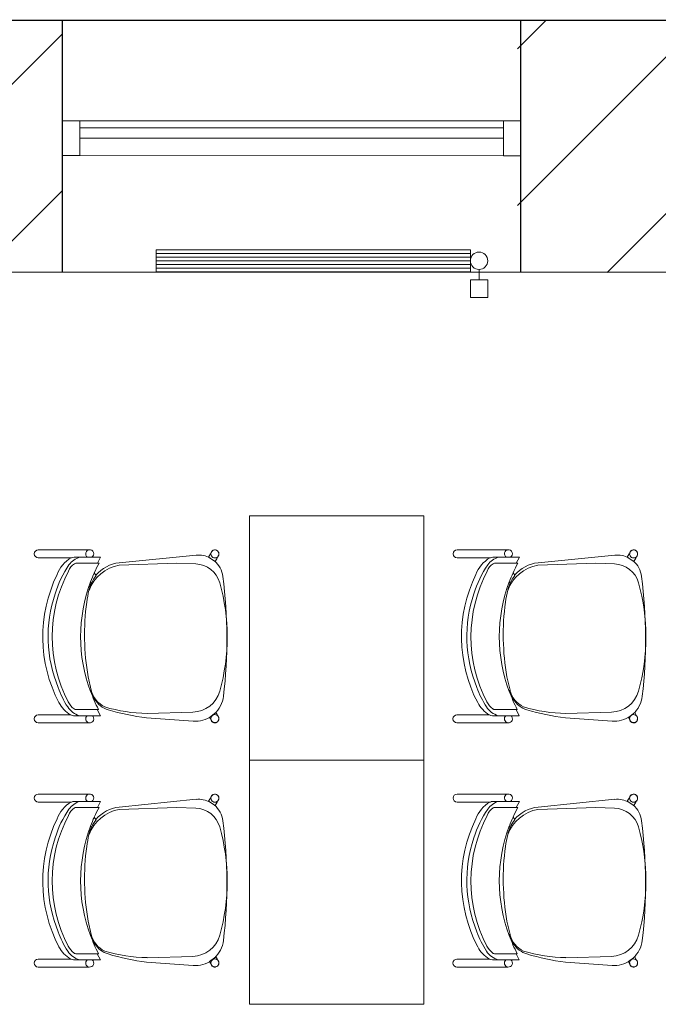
# Model space of a CAD drawing. Header units: millimetres. Extents: x 256092 to 341172, y 103077 to 145077.
# Tile 128 of 139: x 326059 to 327889, y 137604 to 140426. Entities that reach past the tile are written whole.
import ezdxf

# ---------------------------------------------------------------- set-up
doc = ezdxf.new("R2010")
doc.units = ezdxf.units.MM
for name, color, linetype, lineweight in [('MÖÖBEL', 30, 'Continuous', 18), ('SEINA VIIRUTUS', 8, 'Continuous', 18), ('UUS AVATÄIDE', 105, 'Continuous', 18)]:
    doc.layers.add(name, color=color, linetype=linetype, lineweight=lineweight)
doc.layers.add('PIPE-H1-COMPONENT-', color=7, linetype='Continuous')
doc.layers.add('SEINAD', color=7, linetype='Continuous')
pattern_1 = [(45, (-1047627.23, 105532.54), (-224.5064, 224.5064), [])]

# ---------------------------------------------------------------- blocks, each defined once
blk = doc.blocks.new('Chair-Guest-Leg-9to5_Seating-Mesh_Back-1260 - Armless-716973-1_ k sisustuse plaan')
at = {"layer": 'MÖÖBEL'}
for p, q in [((-276, 336.1), (-276, 174.7)), ((-250.7, 231.1), (-250.7, 336.1)), ((249.4, 336.3), (249.4, 232.9)), ((274.8, 174), (274.8, 336.3)), ((-252.6, 165.8), (-252.6, 221.9)), ((252.1, 164.7), (252.1, 223.5)), ((-233.4, 147.6), (-233.4, 216.3)), ((232.6, 216.5), (232.6, 148.3)), ((-252.6, 165.8), (-252.6, 137.5)), ((-202.9, 157.7), (-195, 152.5)), ((-170.2, 167.1), (-174.1, 169.6)), ((170.7, 167.3), (128.7, 177.1)), ((174.8, 170), (170.7, 167.3)), ((200.6, 156.2), (203.7, 158.2)), ((252.1, 138), (252.1, 164.7)), ((-252.6, 137.5), (-233.4, 147.6)), ((-233.4, 147.6), (-233.4, 142.6)), ((232.6, 144.1), (232.6, 148.3)), ((232.6, 148.3), (252.1, 138)), ((-234.8, 78.1), (-259.3, -166.4)), ((-227.3, 78.5), (-233.7, -105.6)), ((240.8, -155.9), (245, -10.3)), ((269.7, -157.5), (259.3, -9)), ((-233.7, -105.6), (-231.4, -165.4)), ((-253.2, -205.9), (-263.3, -211.9)), ((-239.2, -227.1), (-253.2, -205.9)), ((257.6, -209.4), (242, -229.6)), ((262, -211.9), (257.6, -209.4)), ((-250.1, -233.6), (-239.2, -227.1)), ((242, -229.6), (248.8, -233.6))]:
    blk.add_line(p, q, dxfattribs=at)
at = {"layer": 'MÖÖBEL', "flags": 128}
blk.add_lwpolyline([(274.4, -229.4), (274.5, -228.9), (274.6, -228.4), (274.7, -227.9), (274.7, -227.4), (274.8, -226.9), (274.8, -226.4), (274.8, -225.9), (274.8, -225.4), (274.7, -224.9), (274.6, -224.3), (274.6, -223.8)], dxfattribs=at)
at = {"layer": 'MÖÖBEL'}
for centre, radius, start, end in [((-263.4, 336.1), 12.6, 0, 180), ((262.1, 336.3), 12.7, 0, 180), ((0.8, -130.5), 452.3, 62.4007, 115.9765), ((-37.5, -42.5), 339.6, 106.9496, 124.1788), ((0.8, -155.6), 447.3, 62.3691, 117.8599), ((0.3, -121.6), 426.4, 67.6385, 108.7125), ((-162.8, 180.8), 101.3, 109.889, 150.2182), ((61.2, -8.5), 299.1, 56.9541, 70.1829), ((165.5, 184.5), 96.8, 29.9708, 62.4007), ((-190.5, 186.1), 64.5, 125.845, 164.155), ((-234.3, 221.9), 18.3, 154, 180), ((-214, 212.4), 19.8, 155.2915, 168.7085), ((-192, 195.5), 47.3, 110.1671, 147.8329), ((175.5, 178.3), 70.5, 38.5043, 62.3691), ((187.3, 185.3), 67.8, 17.0459, 56.9541), ((226.2, 218.6), 5.69, 16.4561, 38.5043), ((201.4, 211.3), 31.6, 9.4801, 16.4561), ((224.3, 220), 28, 7.2985, 26.7015), ((1, -295.5), 496.9, 69.5261, 110.6259), ((-5.3, -570.3), 759.2, 79.8398, 97.8791), ((-263.5, 172.4), 12.7, 30.8599, 178.6805), ((-263.5, 172.4), 12.8, 169.8088, 328.6816), ((1, -295.5), 496.9, 114.2227, 118.1462), ((-102.2, 55.5), 127.2, 110.6022, 169.5862), ((-80.9, -97.1), 282.4, 109.2591, 115.5895), ((-112.2, 49.7), 130.9, 116.3278, 128.7013), ((-123.1, 66.9), 110.7, 102.8299, 115.1905), ((-47.5, -265.3), 451.4, 97.8791, 102.8299), ((142.8, 50.8), 120.1, 61.2462, 76.6409), ((152.1, 90), 79.9, 25.4078, 76.6409), ((302.2, 439.8), 298.4, 244.7233, 250.7257), ((1, -295.5), 496.9, 62.2227, 65.9229), ((262.1, 172.5), 12.7, 7.7453, 142.2547), ((262.2, 172.4), 12.7, 217.2568, 7.229), ((-124.7, 67.1), 110.7, 129.4459, 174.2842), ((160.3, 91.5), 76.2, 16.9503, 58.0234), ((-250, -17.6), 495, 0.8532, 16.6632), ((-467, -99.6), 731.9, 7.1122, 16.9503), ((149, -153.3), 91.9, 285.6253, 358.3667), ((-181.4, -174.2), 78.2, 174.2842, 208.1978), ((-149, -162.2), 82.5, 182.2039, 254.3512), ((179.4, -163.8), 90.5, 325.1316, 4), ((-263.4, -226.3), 12.7, 95.6656, 284.3344), ((-262.9, -226.2), 12.7, 90, 270), ((-262.8, -226.2), 12.7, 89.716, 98.012), ((-259.8, -211.7), 3.51, 183.9649, 212.0351), ((-262.9, -226.2), 12.7, 269.8023, 90.1977), ((261.5, -226.2), 12.7, 89.8023, 270.1977), ((262, -226.3), 12.7, 255.6656, 84.3344), ((258.4, -211.7), 3.51, 327.9649, 356.3217), ((261.5, -226.2), 12.7, 81.988, 90.284), ((261.5, -226.2), 12.7, 270, 90), ((262.1, -226.2), 12.7, 330, 84.6388), ((-263.4, -226.2), 12.7, 180, 186.0294), ((-262.8, -226.2), 12.7, 281.988, 332.3493), ((-248.9, -230.9), 3, 204.527, 245.473), ((-181.4, -174.2), 78.2, 220.4118, 262.7791), ((1.4, 374.4), 639.9, 254.3512, 285.6253), ((179.4, -163.8), 90.5, 276.6583, 317.5576), ((247.5, -230.9), 3, 294.527, 335.473), ((261.5, -226.2), 12.7, 207.6507, 258.012), ((7, 1313.2), 1577.5, 262.7791, 276.6583)]:
    blk.add_arc(centre, radius, start, end, dxfattribs=at)
for centre, major_axis, start_param, end_param in [((-256.7, -222.8), (-6.6, 10.9), 5.680208, 6.301319), ((255.4, -222.8), (6.6, 10.9), 6.265051, 6.886162), ((-256.7, -222.8), (-6.6, 10.9), 3.159727, 3.807606), ((255.4, -222.8), (6.6, 10.9), 2.475579, 3.123459)]:
    blk.add_ellipse(centre, major_axis=major_axis, ratio=0.063399, start_param=start_param, end_param=end_param, dxfattribs=at)
blk = doc.blocks.new('*U165')
at = {"layer": 'PIPE-H1-COMPONENT-', "color": 1, "linetype": 'Continuous', "lineweight": 9}
for p, q in [((1761264.2, -1407.1, 650), (1762164.2, -1407.1, 650)), ((1761264.2, -1470.1, 650), (1761264.2, -1407.1, 650)), ((1762164.2, -1407.1, 650), (1762164.2, -1470.1, 650)), ((1761264.2, -1417.6, 650), (1762164.2, -1417.6, 650)), ((1761264.2, -1428.1, 650), (1762164.2, -1428.1, 650)), ((1761264.2, -1438.6, 650), (1762164.2, -1438.6, 650)), ((1761264.2, -1449.1, 650), (1762164.2, -1449.1, 650)), ((1761264.2, -1459.6, 650), (1762164.2, -1459.6, 650)), ((1762189.2, -1463.6, 617.5), (1762189.2, -1493.6, 617.5)), ((1762164.2, -1470.1, 650), (1761264.2, -1470.1, 650)), ((1762164.2, -1493.6, 617.5), (1762164.2, -1543.6, 617.5)), ((1762214.2, -1493.6, 617.5), (1762214.2, -1543.6, 617.5))]:
    blk.add_line(p, q, dxfattribs=at)
at = {"layer": 'PIPE-H1-COMPONENT-', "color": 7, "linetype": 'Continuous', "lineweight": 9}
blk.add_circle((1762189.2, -1438.6, 617.5), 25, dxfattribs=at)
at = {"layer": 'PIPE-H1-COMPONENT-', "color": 1, "linetype": 'Continuous', "lineweight": 9, "extrusion": (0, -1, 0)}
for centre in [(1762189.2, -1493.6, 617.5), (1762189.2, -1543.6, 617.5)]:
    blk.add_ellipse(centre, major_axis=(25, 0), ratio=1, start_param=0, end_param=3.141593, dxfattribs=at)

msp = doc.modelspace()

# ---------------------------------------------------------------- hatches: boundary and pattern name
at = {"layer": 'SEINA VIIRUTUS'}
h = msp.add_hatch(dxfattribs=at)
h.set_pattern_fill('ANSI31', color=256, scale=100)
h.set_pattern_definition(pattern_1)
h.paths.add_polyline_path([(325248, 140423.7), (325247.9, 139701.7), (326181.7, 139701.6), (326181.8, 140423.6)], flags=17)
h = msp.add_hatch(dxfattribs=at)
h.set_pattern_fill('ANSI31', color=256, scale=100)
h.set_pattern_definition(pattern_1)
h.paths.add_polyline_path([(328522.6, 139701.3), (328522.7, 140423.3), (327485.6, 140423.4), (327485.5, 139701.4)], flags=17)

# ---------------------------------------------------------------- linework, layer by layer
at = {"layer": 'MÖÖBEL'}
for points in [[(326717.5, 139003.6), (326717.5, 138303.6), (327217.5, 138303.6), (327217.5, 139003.6)], [(326717.5, 138303.6), (326717.5, 137603.6), (327217.5, 137603.6), (327217.5, 138303.6)]]:
    msp.add_lwpolyline(points, close=True, dxfattribs=at)
at = {"layer": 'SEINAD'}
for p, q in [((330541.6, 140423), (309613.9, 140425.7)), ((326181.7, 139701.6), (326181.8, 140423.6)), ((327495.5, 139701.4), (327495.6, 140423.4)), ((329999, 139701.1), (323466.6, 139701.9))]:
    msp.add_line(p, q, dxfattribs=at)
at = {"layer": 'UUS AVATÄIDE'}
for p, q in [((326181.7, 140136), (327445.5, 140135.9)), ((327445.5, 140035.9), (327445.5, 140135.9)), ((327445.5, 140135.9), (327495.5, 140135.9)), ((327495.5, 140135.9), (327445.5, 140135.9)), ((326181.7, 140086, 0), (326181.7, 140116, 0)), ((326231.7, 140116, 0), (327445.5, 140115.9)), ((326231.7, 140086, 0), (326231.7, 140116, 0)), ((327445.5, 140115.9), (327445.5, 140085.9)), ((327445.5, 140085.9), (326231.7, 140086, 0)), ((326181.7, 140036, 0), (327495.5, 140035.9, 0)), ((327495.5, 140035.9, 0), (327445.5, 140035.9, 0))]:
    msp.add_line(p, q, dxfattribs=at)
at = {"layer": 'UUS AVATÄIDE', "extrusion": (0, 0, -1)}
for p, q in [((326181.7, 140036, 0), (326181.7, 140136, 0)), ((326181.7, 140136, 0), (326231.7, 140136, 0)), ((326181.7, 140136, 0), (326181.7, 140036, 0)), ((326231.7, 140136, 0), (326231.7, 140036, 0)), ((327445.5, 140035.9, 0), (327445.5, 140135.9, 0)), ((327495.5, 140135.9), (327495.5, 140035.9)), ((326231.7, 140036, 0), (326181.7, 140036, 0))]:
    msp.add_line(p, q, dxfattribs=at)

# ---------------------------------------------------------------- block references
at = {"layer": 'MÖÖBEL', "xscale": -0.9, "yscale": 0.9, "zscale": 0.9, "rotation": 90}
for p in [(326414.9, 138657.7), (327614.9, 138657.7), (326414.9, 137957.7), (327614.9, 137957.7)]:
    msp.add_blockref('Chair-Guest-Leg-9to5_Seating-Mesh_Back-1260 - Armless-716973-1_ k sisustuse plaan', p, dxfattribs=at)
at = {"layer": 'PIPE-H1-COMPONENT-'}
msp.add_blockref('*U165', (-1434813.6, 141173.3, -650), dxfattribs=at)

doc.saveas('drawing.dxf')
